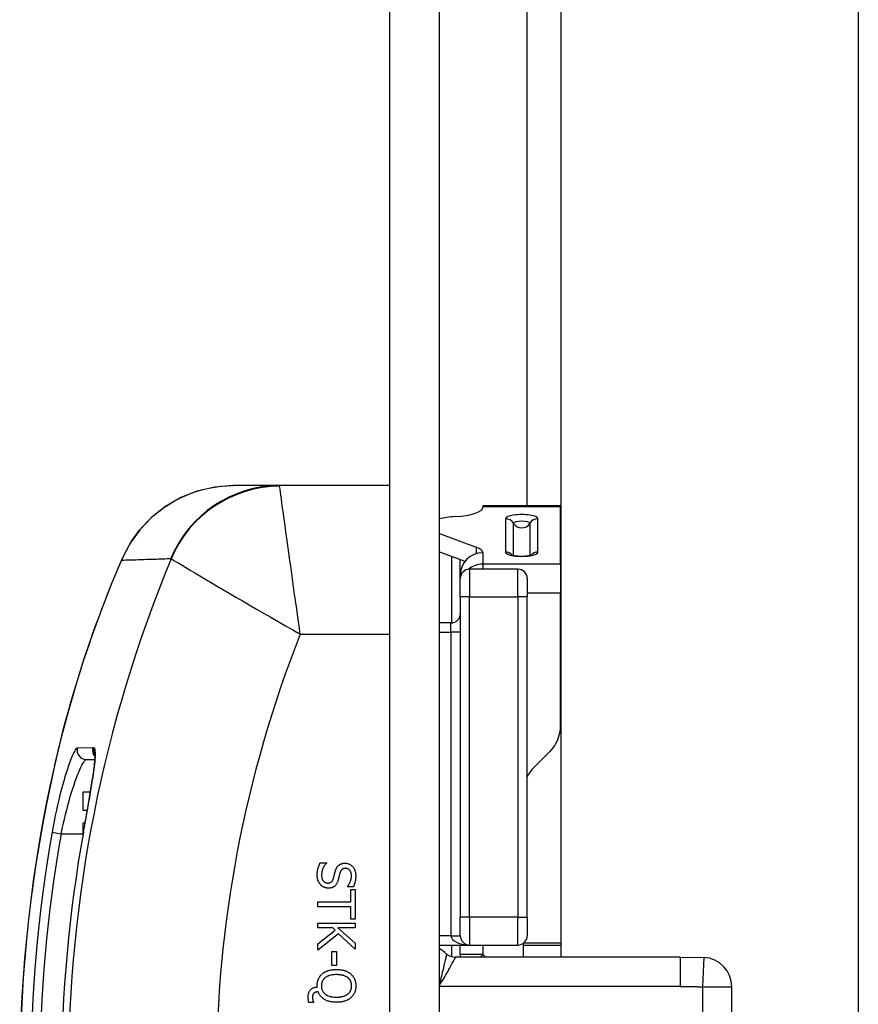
# Model space of a CAD drawing. Header units: inches. Extents: x 1.5 to 30.7, y 2.1 to 16.8.
# Tile 12 of 33: x 1.5 to 2.4, y 9.5 to 10.5. Entities that reach past the tile are written whole.
import ezdxf

# ---------------------------------------------------------------- set-up
doc = ezdxf.new("R2010")
doc.units = ezdxf.units.IN
doc.header["$MEASUREMENT"] = 0
doc.layers.add('Visible Edges(ANSI)', color=7, linetype='Continuous', lineweight=25)
doc.layers.add('Visible Tangent Edges(ANSI)', color=7, linetype='Continuous', lineweight=25)

msp = doc.modelspace()

# ---------------------------------------------------------------- linework, layer by layer
at = {"layer": 'Visible Edges(ANSI)'}
for p, q in [((1.9361, 12.279), (1.9361, 6.571)), ((1.9891, 6.571), (1.9891, 12.279)), ((2.1181, 9.55), (2.1181, 11.9361)), ((2.4331, 11.9361), (2.4331, 6.914)), ((1.8194, 10.05), (1.7702, 10.05)), ((1.9361, 10.05), (1.8194, 10.05)), ((2.0351, 10.0285), (2.0351, 10.0276)), ((2.1174, 10.0285), (2.0351, 10.0285)), ((2.0351, 10.0276), (2.0351, 10.027)), ((2.1174, 10.0285), (2.1174, 10.0276)), ((2.1174, 9.9668), (2.1174, 10.0276)), ((1.9891, 9.9992), (2.0281, 9.9847)), ((1.9891, 9.9798), (2.0161, 9.9698)), ((2.0022, 9.9044), (2.0022, 9.9749)), ((2.0723, 9.9615), (2.021, 9.9615)), ((2.1174, 9.9668), (2.1174, 9.936)), ((2.0111, 9.9516), (2.0111, 9.9557)), ((2.0111, 9.932), (2.0111, 9.9516)), ((2.0821, 9.9516), (2.0821, 9.932)), ((2.0111, 9.932), (2.0111, 9.5923)), ((2.0821, 9.5923), (2.0821, 9.932)), ((2.1174, 9.7957), (2.1174, 9.936)), ((2.0013, 9.9044), (1.9891, 9.9044)), ((2.0896, 9.7515), (2.1059, 9.7678)), ((1.6147, 9.7597), (1.6238, 9.7597)), ((1.6113, 9.7057), (1.6113, 9.725)), ((1.6191, 9.725), (1.6113, 9.725)), ((1.6158, 9.7057), (1.6113, 9.7057)), ((1.6113, 9.6808), (1.6113, 9.6922)), ((1.6134, 9.6922), (1.6113, 9.6922)), ((1.8626, 9.6499), (1.8692, 9.6499)), ((1.8692, 9.6499), (1.8692, 9.6495)), ((1.8915, 9.6247), (1.8915, 9.6251)), ((1.8978, 9.6247), (1.8915, 9.6247)), ((1.895, 9.6218), (1.8996, 9.6218)), ((1.895, 9.6086), (1.895, 9.6218)), ((1.8996, 9.6218), (1.8996, 9.5902)), ((1.8602, 9.6034), (1.8602, 9.6086)), ((1.8602, 9.6086), (1.895, 9.6086)), ((1.895, 9.6034), (1.8602, 9.6034)), ((1.895, 9.5902), (1.895, 9.6034)), ((1.8602, 9.5862), (1.8996, 9.5862)), ((1.8602, 9.581), (1.8602, 9.5862)), ((1.8996, 9.5902), (1.895, 9.5902)), ((1.8996, 9.5862), (1.8996, 9.581)), ((2.0111, 9.5727), (2.0111, 9.5923)), ((2.0821, 9.5923), (2.0821, 9.5727)), ((1.876, 9.581), (1.8602, 9.581)), ((1.8602, 9.5643), (1.8786, 9.5787)), ((1.8786, 9.5787), (1.876, 9.581)), ((1.8815, 9.581), (1.8996, 9.5648)), ((1.8996, 9.581), (1.8815, 9.581)), ((1.882, 9.5747), (1.8602, 9.5575)), ((1.8996, 9.5584), (1.882, 9.5747)), ((1.8996, 9.5648), (1.8996, 9.5584)), ((2.0781, 9.55), (2.0781, 9.5647)), ((1.8602, 9.5575), (1.8602, 9.5643)), ((1.8751, 9.556), (1.8799, 9.556)), ((1.8751, 9.5411), (1.8751, 9.556)), ((1.8799, 9.556), (1.8799, 9.5411)), ((1.9891, 9.5628), (2.021, 9.5628)), ((2.0022, 9.5505), (2.0022, 9.5628)), ((2.0111, 9.5528), (2.0111, 9.5628)), ((2.021, 9.5628), (2.0723, 9.5628)), ((2.0781, 9.5628), (2.1181, 9.5628)), ((2.2444, 9.55), (2.0062, 9.55)), ((2.2444, 9.55), (2.2692, 9.5495)), ((1.8799, 9.5411), (1.8751, 9.5411)), ((1.8594, 9.5183), (1.8594, 9.5196)), ((2.299, 9.3315), (2.299, 9.5186)), ((1.8554, 9.502), (1.8506, 9.502)), ((1.8554, 9.5027), (1.8554, 9.502))]:
    msp.add_line(p, q, dxfattribs=at)
at = {"layer": 'Visible Edges(ANSI)', "flags": 128}
for points in [[(1.7702, 10.05), (1.7509, 10.0485), (1.7322, 10.0442), (1.7148, 10.0373), (1.6987, 10.028), (1.6842, 10.0167), (1.6717, 10.0036), (1.6611, 9.9889), (1.6527, 9.9728)], [(1.6527, 9.9728), (1.6419, 9.9469), (1.6315, 9.9205), (1.6216, 9.8936), (1.6122, 9.8662), (1.6035, 9.8384), (1.5953, 9.8102), (1.5877, 9.7817), (1.5809, 9.7531)], [(2.0654, 9.9768), (2.0665, 9.9764), (2.069, 9.9759), (2.0724, 9.9756), (2.0763, 9.9754), (2.0801, 9.9756), (2.0836, 9.9759), (2.0861, 9.9764), (2.0871, 9.9768)], [(1.6239, 9.7658), (1.6239, 9.7651), (1.624, 9.7633), (1.6236, 9.7574), (1.6227, 9.7492), (1.6213, 9.7389)], [(1.6117, 9.6827), (1.6144, 9.6978), (1.617, 9.7125), (1.6193, 9.7263), (1.6213, 9.7389)], [(1.8595, 9.637), (1.8595, 9.6377), (1.8596, 9.6384), (1.8596, 9.6391), (1.8596, 9.6397), (1.8597, 9.6403), (1.8598, 9.641), (1.8598, 9.6415), (1.8599, 9.6421), (1.86, 9.6427), (1.8602, 9.6432), (1.8603, 9.6438), (1.8604, 9.6443), (1.8606, 9.6448), (1.8607, 9.6453), (1.8609, 9.6457), (1.8611, 9.6462), (1.8612, 9.6467), (1.8614, 9.6472), (1.8616, 9.6476), (1.8618, 9.6481), (1.862, 9.6486), (1.8622, 9.649), (1.8624, 9.6495), (1.8626, 9.6499)], [(1.8692, 9.6495), (1.8688, 9.6491), (1.8684, 9.6487), (1.868, 9.6482), (1.8677, 9.6477), (1.8673, 9.6473), (1.867, 9.6468), (1.8667, 9.6463), (1.8664, 9.6458), (1.8661, 9.6453), (1.8659, 9.6448), (1.8656, 9.6442), (1.8654, 9.6437), (1.8652, 9.6431), (1.865, 9.6426), (1.8648, 9.6421), (1.8647, 9.6415), (1.8645, 9.641), (1.8644, 9.6405), (1.8643, 9.6399), (1.8642, 9.6394), (1.8642, 9.6389), (1.8641, 9.6384), (1.8641, 9.6379), (1.8641, 9.6374)], [(1.8819, 9.6471), (1.8822, 9.6473), (1.8824, 9.6475), (1.8826, 9.6476), (1.8829, 9.6478), (1.8831, 9.648), (1.8834, 9.6482), (1.8836, 9.6483), (1.8839, 9.6485), (1.8841, 9.6486), (1.8844, 9.6487), (1.8847, 9.6488), (1.885, 9.649), (1.8853, 9.6491), (1.8856, 9.6492), (1.8859, 9.6493), (1.8862, 9.6493), (1.8866, 9.6494), (1.8869, 9.6495), (1.8872, 9.6495), (1.8876, 9.6496), (1.8879, 9.6496), (1.8883, 9.6496), (1.8887, 9.6496), (1.889, 9.6496)], [(1.889, 9.6496), (1.8898, 9.6496), (1.8906, 9.6495), (1.8913, 9.6494), (1.8921, 9.6492), (1.8928, 9.649), (1.8934, 9.6487), (1.8941, 9.6484), (1.8947, 9.648), (1.8954, 9.6475), (1.896, 9.647), (1.8965, 9.6465), (1.8971, 9.6459), (1.8976, 9.6453), (1.8981, 9.6446), (1.8985, 9.6439), (1.8989, 9.6432), (1.8992, 9.6424), (1.8995, 9.6417), (1.8997, 9.6408), (1.9, 9.64), (1.9001, 9.6391), (1.9002, 9.6383), (1.9003, 9.6373), (1.9003, 9.6364)], [(1.8767, 9.6335), (1.8768, 9.6338), (1.8768, 9.6341), (1.8769, 9.6343), (1.877, 9.6346), (1.8771, 9.6349), (1.8771, 9.6352), (1.8772, 9.6355), (1.8773, 9.6357), (1.8773, 9.636), (1.8774, 9.6363), (1.8775, 9.6365), (1.8775, 9.6368), (1.8776, 9.637), (1.8777, 9.6373), (1.8777, 9.6376), (1.8778, 9.6379), (1.8779, 9.6382), (1.8779, 9.6385), (1.878, 9.6388), (1.8781, 9.6391), (1.8782, 9.6395), (1.8783, 9.6398), (1.8784, 9.6402), (1.8785, 9.6406)], [(1.8785, 9.6406), (1.8785, 9.6409), (1.8786, 9.6412), (1.8787, 9.6416), (1.8788, 9.6419), (1.879, 9.6422), (1.8791, 9.6425), (1.8792, 9.6428), (1.8793, 9.6431), (1.8794, 9.6434), (1.8795, 9.6437), (1.8797, 9.644), (1.8798, 9.6442), (1.88, 9.6445), (1.8801, 9.6447), (1.8803, 9.645), (1.8804, 9.6453), (1.8806, 9.6455), (1.8808, 9.6457), (1.8809, 9.646), (1.8811, 9.6462), (1.8813, 9.6464), (1.8815, 9.6467), (1.8817, 9.6469), (1.8819, 9.6471)], [(1.8835, 9.639), (1.8834, 9.6388), (1.8833, 9.6385), (1.8832, 9.6382), (1.8832, 9.6378), (1.8831, 9.6375), (1.883, 9.6372), (1.8829, 9.6368), (1.8828, 9.6365), (1.8827, 9.6361), (1.8826, 9.6358), (1.8825, 9.6354), (1.8824, 9.635), (1.8824, 9.6346), (1.8823, 9.6342), (1.8822, 9.6338), (1.8821, 9.6335), (1.882, 9.6331), (1.8819, 9.6328), (1.8818, 9.6324), (1.8817, 9.6321), (1.8816, 9.6318), (1.8816, 9.6315), (1.8815, 9.6312), (1.8814, 9.631)], [(1.8896, 9.6442), (1.8892, 9.6442), (1.8888, 9.6441), (1.8884, 9.6441), (1.888, 9.644), (1.8877, 9.6439), (1.8874, 9.6438), (1.887, 9.6437), (1.8867, 9.6436), (1.8864, 9.6434), (1.8861, 9.6433), (1.8859, 9.6431), (1.8856, 9.6428), (1.8854, 9.6426), (1.8851, 9.6424), (1.8849, 9.6421), (1.8847, 9.6418), (1.8845, 9.6415), (1.8843, 9.6412), (1.8842, 9.6409), (1.884, 9.6406), (1.8839, 9.6402), (1.8837, 9.6398), (1.8836, 9.6394), (1.8835, 9.639)], [(1.8958, 9.636), (1.8958, 9.6366), (1.8957, 9.6372), (1.8957, 9.6378), (1.8956, 9.6383), (1.8955, 9.6388), (1.8954, 9.6393), (1.8952, 9.6398), (1.895, 9.6403), (1.8948, 9.6407), (1.8946, 9.6411), (1.8943, 9.6415), (1.8941, 9.6419), (1.8938, 9.6423), (1.8935, 9.6426), (1.8932, 9.6429), (1.8928, 9.6432), (1.8925, 9.6434), (1.8921, 9.6436), (1.8917, 9.6438), (1.8913, 9.6439), (1.8909, 9.644), (1.8905, 9.6441), (1.89, 9.6442), (1.8896, 9.6442)], [(1.8631, 9.6267), (1.8628, 9.627), (1.8626, 9.6274), (1.8623, 9.6277), (1.8621, 9.628), (1.8618, 9.6284), (1.8616, 9.6287), (1.8614, 9.6291), (1.8612, 9.6295), (1.861, 9.6298), (1.8608, 9.6302), (1.8606, 9.6306), (1.8605, 9.631), (1.8603, 9.6314), (1.8602, 9.6318), (1.8601, 9.6323), (1.8599, 9.6327), (1.8599, 9.6332), (1.8598, 9.6337), (1.8597, 9.6342), (1.8596, 9.6347), (1.8596, 9.6353), (1.8596, 9.6358), (1.8595, 9.6364), (1.8595, 9.637)], [(1.8641, 9.6374), (1.8641, 9.6367), (1.8641, 9.636), (1.8642, 9.6353), (1.8643, 9.6347), (1.8644, 9.6341), (1.8645, 9.6336), (1.8647, 9.633), (1.8649, 9.6325), (1.8651, 9.6321), (1.8653, 9.6316), (1.8656, 9.6312), (1.8659, 9.6308), (1.8662, 9.6305), (1.8665, 9.6301), (1.8668, 9.6299), (1.8672, 9.6296), (1.8676, 9.6294), (1.868, 9.6292), (1.8684, 9.629), (1.8688, 9.6289), (1.8692, 9.6287), (1.8697, 9.6287), (1.8702, 9.6286), (1.8706, 9.6286)], [(1.8706, 9.6286), (1.871, 9.6286), (1.8714, 9.6286), (1.8718, 9.6287), (1.8721, 9.6287), (1.8725, 9.6288), (1.8728, 9.6289), (1.8731, 9.629), (1.8734, 9.6291), (1.8737, 9.6293), (1.874, 9.6294), (1.8742, 9.6296), (1.8745, 9.6298), (1.8747, 9.63), (1.8749, 9.6302), (1.8752, 9.6304), (1.8754, 9.6307), (1.8756, 9.631), (1.8758, 9.6313), (1.8759, 9.6316), (1.8761, 9.6319), (1.8763, 9.6323), (1.8764, 9.6327), (1.8765, 9.633), (1.8767, 9.6335)], [(1.8814, 9.631), (1.8812, 9.6303), (1.8809, 9.6297), (1.8807, 9.6291), (1.8804, 9.6285), (1.8801, 9.628), (1.8798, 9.6275), (1.8795, 9.627), (1.8792, 9.6265), (1.8788, 9.6261), (1.8784, 9.6257), (1.8781, 9.6254), (1.8776, 9.625), (1.8772, 9.6247), (1.8768, 9.6245), (1.8763, 9.6242), (1.8758, 9.624), (1.8754, 9.6238), (1.8748, 9.6236), (1.8743, 9.6235), (1.8738, 9.6234), (1.8732, 9.6233), (1.8727, 9.6232), (1.8721, 9.6232), (1.8715, 9.6231)], [(1.8915, 9.6251), (1.8918, 9.6254), (1.8921, 9.6257), (1.8923, 9.6261), (1.8926, 9.6264), (1.8929, 9.6268), (1.8931, 9.6272), (1.8934, 9.6276), (1.8936, 9.628), (1.8938, 9.6285), (1.8941, 9.6289), (1.8943, 9.6294), (1.8945, 9.6299), (1.8947, 9.6304), (1.8949, 9.6309), (1.8951, 9.6314), (1.8952, 9.6319), (1.8953, 9.6324), (1.8955, 9.6329), (1.8956, 9.6334), (1.8956, 9.6339), (1.8957, 9.6344), (1.8957, 9.635), (1.8958, 9.6355), (1.8958, 9.636)], [(1.9003, 9.6364), (1.9003, 9.6358), (1.9003, 9.6353), (1.9003, 9.6348), (1.9002, 9.6342), (1.9002, 9.6337), (1.9001, 9.6332), (1.9001, 9.6326), (1.9, 9.6321), (1.8999, 9.6316), (1.8999, 9.6311), (1.8998, 9.6306), (1.8997, 9.6301), (1.8995, 9.6296), (1.8994, 9.6292), (1.8993, 9.6287), (1.8992, 9.6282), (1.899, 9.6278), (1.8989, 9.6273), (1.8987, 9.6269), (1.8985, 9.6264), (1.8983, 9.626), (1.8982, 9.6255), (1.898, 9.6251), (1.8978, 9.6247)], [(1.8715, 9.6231), (1.8711, 9.6232), (1.8707, 9.6232), (1.8703, 9.6232), (1.8699, 9.6233), (1.8695, 9.6233), (1.8692, 9.6234), (1.8688, 9.6235), (1.8684, 9.6236), (1.868, 9.6237), (1.8677, 9.6238), (1.8673, 9.6239), (1.8669, 9.6241), (1.8665, 9.6243), (1.8662, 9.6244), (1.8658, 9.6246), (1.8655, 9.6248), (1.8652, 9.625), (1.8648, 9.6252), (1.8645, 9.6254), (1.8642, 9.6257), (1.8639, 9.6259), (1.8637, 9.6262), (1.8634, 9.6264), (1.8631, 9.6267)], [(1.8648, 9.5323), (1.8652, 9.5326), (1.8657, 9.533), (1.8662, 9.5333), (1.8666, 9.5336), (1.8672, 9.534), (1.8677, 9.5343), (1.8682, 9.5345), (1.8688, 9.5348), (1.8694, 9.5351), (1.87, 9.5353), (1.8706, 9.5355), (1.8712, 9.5357), (1.8719, 9.5359), (1.8725, 9.5361), (1.8732, 9.5363), (1.8739, 9.5364), (1.8746, 9.5365), (1.8753, 9.5366), (1.876, 9.5367), (1.8768, 9.5368), (1.8775, 9.5369), (1.8783, 9.5369), (1.8791, 9.5369), (1.8799, 9.5369)], [(1.8799, 9.5369), (1.8807, 9.5369), (1.8815, 9.5369), (1.8823, 9.5369), (1.8831, 9.5368), (1.8838, 9.5367), (1.8846, 9.5366), (1.8853, 9.5365), (1.886, 9.5364), (1.8867, 9.5363), (1.8873, 9.5361), (1.888, 9.5359), (1.8886, 9.5357), (1.8893, 9.5355), (1.8899, 9.5353), (1.8904, 9.535), (1.891, 9.5348), (1.8916, 9.5345), (1.8921, 9.5342), (1.8927, 9.5339), (1.8932, 9.5336), (1.8937, 9.5333), (1.8942, 9.5329), (1.8946, 9.5326), (1.8951, 9.5322)], [(1.8594, 9.5196), (1.8594, 9.5202), (1.8594, 9.5209), (1.8595, 9.5215), (1.8596, 9.5221), (1.8596, 9.5227), (1.8597, 9.5233), (1.8599, 9.5239), (1.86, 9.5245), (1.8602, 9.5251), (1.8604, 9.5257), (1.8605, 9.5262), (1.8608, 9.5267), (1.861, 9.5273), (1.8613, 9.5278), (1.8615, 9.5283), (1.8618, 9.5288), (1.8621, 9.5293), (1.8624, 9.5297), (1.8628, 9.5302), (1.8631, 9.5306), (1.8635, 9.531), (1.8639, 9.5315), (1.8643, 9.5319), (1.8648, 9.5323)], [(1.8799, 9.5315), (1.8786, 9.5315), (1.8774, 9.5314), (1.8762, 9.5313), (1.8751, 9.5311), (1.8741, 9.5309), (1.873, 9.5307), (1.8721, 9.5304), (1.8712, 9.53), (1.8703, 9.5297), (1.8695, 9.5292), (1.8687, 9.5288), (1.868, 9.5282), (1.8673, 9.5277), (1.8667, 9.5271), (1.8662, 9.5265), (1.8657, 9.5258), (1.8653, 9.5251), (1.8649, 9.5244), (1.8646, 9.5237), (1.8643, 9.5229), (1.8641, 9.5221), (1.864, 9.5213), (1.8639, 9.5204), (1.8639, 9.5195)], [(1.8918, 9.5283), (1.8915, 9.5285), (1.8911, 9.5288), (1.8908, 9.529), (1.8904, 9.5292), (1.89, 9.5294), (1.8896, 9.5296), (1.8891, 9.5298), (1.8887, 9.53), (1.8882, 9.5302), (1.8878, 9.5304), (1.8873, 9.5305), (1.8868, 9.5307), (1.8863, 9.5308), (1.8857, 9.5309), (1.8852, 9.531), (1.8847, 9.5311), (1.8841, 9.5312), (1.8835, 9.5313), (1.8829, 9.5313), (1.8824, 9.5314), (1.8818, 9.5314), (1.8811, 9.5315), (1.8805, 9.5315), (1.8799, 9.5315)], [(1.8959, 9.5195), (1.8959, 9.52), (1.8959, 9.5205), (1.8958, 9.5209), (1.8958, 9.5213), (1.8957, 9.5218), (1.8957, 9.5222), (1.8956, 9.5226), (1.8955, 9.523), (1.8954, 9.5234), (1.8952, 9.5238), (1.8951, 9.5241), (1.8949, 9.5245), (1.8947, 9.5249), (1.8946, 9.5252), (1.8944, 9.5255), (1.8941, 9.5259), (1.8939, 9.5262), (1.8937, 9.5265), (1.8934, 9.5268), (1.8931, 9.5271), (1.8928, 9.5274), (1.8925, 9.5277), (1.8922, 9.528), (1.8918, 9.5283)], [(1.8951, 9.5322), (1.8955, 9.5318), (1.8959, 9.5314), (1.8963, 9.531), (1.8967, 9.5306), (1.8971, 9.5301), (1.8974, 9.5297), (1.8977, 9.5292), (1.898, 9.5288), (1.8983, 9.5283), (1.8986, 9.5278), (1.8988, 9.5272), (1.8991, 9.5267), (1.8993, 9.5262), (1.8995, 9.5256), (1.8997, 9.5251), (1.8998, 9.5245), (1.9, 9.5239), (1.9001, 9.5233), (1.9002, 9.5227), (1.9003, 9.5221), (1.9004, 9.5215), (1.9004, 9.5209), (1.9004, 9.5202), (1.9004, 9.5196)], [(1.8499, 9.5081), (1.8499, 9.5089), (1.8499, 9.5096), (1.85, 9.5102), (1.8501, 9.5109), (1.8503, 9.5115), (1.8505, 9.5121), (1.8507, 9.5127), (1.851, 9.5133), (1.8513, 9.5138), (1.8516, 9.5144), (1.8519, 9.5149), (1.8523, 9.5153), (1.8528, 9.5158), (1.8532, 9.5162), (1.8537, 9.5166), (1.8542, 9.5169), (1.8548, 9.5172), (1.8553, 9.5175), (1.8559, 9.5177), (1.8566, 9.5179), (1.8572, 9.5181), (1.8579, 9.5182), (1.8587, 9.5183), (1.8594, 9.5183)], [(1.8605, 9.5133), (1.8603, 9.5133), (1.86, 9.5133), (1.8598, 9.5132), (1.8596, 9.5132), (1.8594, 9.5132), (1.8591, 9.5131), (1.8589, 9.5131), (1.8587, 9.513), (1.8585, 9.513), (1.8583, 9.5129), (1.8581, 9.5129), (1.8579, 9.5128), (1.8577, 9.5127), (1.8575, 9.5127), (1.8573, 9.5126), (1.8571, 9.5125), (1.857, 9.5124), (1.8568, 9.5124), (1.8567, 9.5123), (1.8565, 9.5122), (1.8564, 9.5121), (1.8563, 9.512), (1.8561, 9.5119), (1.856, 9.5118)], [(1.8799, 9.5021), (1.8786, 9.5022), (1.8774, 9.5022), (1.8762, 9.5023), (1.8751, 9.5025), (1.874, 9.5027), (1.8729, 9.5029), (1.8719, 9.5032), (1.8709, 9.5035), (1.8699, 9.5038), (1.869, 9.5042), (1.8681, 9.5046), (1.8673, 9.5051), (1.8665, 9.5056), (1.8657, 9.5062), (1.865, 9.5067), (1.8643, 9.5074), (1.8637, 9.508), (1.8631, 9.5087), (1.8625, 9.5094), (1.8621, 9.5101), (1.8616, 9.5108), (1.8612, 9.5116), (1.8608, 9.5125), (1.8605, 9.5133)], [(1.8639, 9.5195), (1.8639, 9.5186), (1.864, 9.5178), (1.8641, 9.5169), (1.8643, 9.5161), (1.8646, 9.5154), (1.8649, 9.5146), (1.8653, 9.5139), (1.8657, 9.5132), (1.8662, 9.5126), (1.8667, 9.512), (1.8673, 9.5114), (1.868, 9.5108), (1.8687, 9.5103), (1.8695, 9.5098), (1.8703, 9.5094), (1.8712, 9.509), (1.8721, 9.5087), (1.873, 9.5084), (1.8741, 9.5082), (1.8751, 9.508), (1.8762, 9.5078), (1.8774, 9.5077), (1.8786, 9.5076), (1.8799, 9.5076)], [(1.8918, 9.5108), (1.8922, 9.5111), (1.8925, 9.5114), (1.8928, 9.5116), (1.8931, 9.5119), (1.8933, 9.5122), (1.8936, 9.5125), (1.8939, 9.5129), (1.8941, 9.5132), (1.8943, 9.5135), (1.8945, 9.5139), (1.8947, 9.5142), (1.8949, 9.5146), (1.8951, 9.5149), (1.8952, 9.5153), (1.8953, 9.5157), (1.8955, 9.5161), (1.8956, 9.5165), (1.8957, 9.5169), (1.8957, 9.5173), (1.8958, 9.5178), (1.8958, 9.5182), (1.8959, 9.5186), (1.8959, 9.5191), (1.8959, 9.5195)], [(1.9004, 9.5196), (1.9004, 9.5189), (1.9004, 9.5182), (1.9004, 9.5176), (1.9003, 9.517), (1.9002, 9.5163), (1.9001, 9.5157), (1.9, 9.5151), (1.8998, 9.5145), (1.8996, 9.514), (1.8995, 9.5134), (1.8993, 9.5129), (1.899, 9.5123), (1.8988, 9.5118), (1.8985, 9.5113), (1.8983, 9.5108), (1.898, 9.5103), (1.8977, 9.5098), (1.8973, 9.5093), (1.897, 9.5089), (1.8967, 9.5085), (1.8963, 9.508), (1.8959, 9.5076), (1.8955, 9.5072), (1.8951, 9.5069)], [(1.8506, 9.502), (1.8505, 9.5022), (1.8505, 9.5025), (1.8504, 9.5027), (1.8504, 9.503), (1.8503, 9.5032), (1.8503, 9.5035), (1.8502, 9.5037), (1.8502, 9.504), (1.8502, 9.5042), (1.8501, 9.5045), (1.8501, 9.5047), (1.8501, 9.505), (1.85, 9.5053), (1.85, 9.5055), (1.85, 9.5058), (1.85, 9.506), (1.8499, 9.5063), (1.8499, 9.5066), (1.8499, 9.5068), (1.8499, 9.5071), (1.8499, 9.5074), (1.8499, 9.5076), (1.8499, 9.5079), (1.8499, 9.5081)], [(1.856, 9.5118), (1.8559, 9.5117), (1.8558, 9.5116), (1.8556, 9.5114), (1.8555, 9.5113), (1.8554, 9.5111), (1.8553, 9.511), (1.8552, 9.5109), (1.8551, 9.5107), (1.855, 9.5105), (1.855, 9.5104), (1.8549, 9.5102), (1.8548, 9.5101), (1.8548, 9.5099), (1.8547, 9.5097), (1.8546, 9.5095), (1.8546, 9.5093), (1.8546, 9.5091), (1.8545, 9.5089), (1.8545, 9.5086), (1.8545, 9.5084), (1.8545, 9.5081), (1.8544, 9.5078), (1.8544, 9.5076), (1.8544, 9.5073)], [(1.8544, 9.5073), (1.8544, 9.5071), (1.8544, 9.5069), (1.8545, 9.5067), (1.8545, 9.5065), (1.8545, 9.5063), (1.8545, 9.5061), (1.8545, 9.5059), (1.8546, 9.5057), (1.8546, 9.5055), (1.8547, 9.5053), (1.8547, 9.505), (1.8548, 9.5048), (1.8548, 9.5045), (1.8549, 9.5043), (1.8549, 9.5041), (1.855, 9.5039), (1.855, 9.5037), (1.8551, 9.5035), (1.8551, 9.5034), (1.8552, 9.5032), (1.8552, 9.5031), (1.8553, 9.5029), (1.8553, 9.5028), (1.8554, 9.5027)], [(1.8799, 9.5076), (1.8805, 9.5076), (1.8812, 9.5076), (1.8818, 9.5076), (1.8824, 9.5077), (1.883, 9.5077), (1.8836, 9.5078), (1.8842, 9.5079), (1.8847, 9.508), (1.8853, 9.5081), (1.8858, 9.5082), (1.8863, 9.5083), (1.8868, 9.5084), (1.8873, 9.5086), (1.8878, 9.5087), (1.8883, 9.5089), (1.8887, 9.5091), (1.8892, 9.5093), (1.8896, 9.5095), (1.89, 9.5097), (1.8904, 9.5099), (1.8908, 9.5101), (1.8911, 9.5103), (1.8915, 9.5106), (1.8918, 9.5108)], [(1.8951, 9.5069), (1.8946, 9.5065), (1.8942, 9.5061), (1.8937, 9.5058), (1.8932, 9.5055), (1.8927, 9.5052), (1.8922, 9.5049), (1.8916, 9.5046), (1.8911, 9.5043), (1.8905, 9.5041), (1.8899, 9.5038), (1.8893, 9.5036), (1.8887, 9.5034), (1.888, 9.5032), (1.8873, 9.503), (1.8867, 9.5028), (1.886, 9.5027), (1.8853, 9.5026), (1.8845, 9.5024), (1.8838, 9.5024), (1.883, 9.5023), (1.8823, 9.5022), (1.8815, 9.5022), (1.8807, 9.5021), (1.8799, 9.5021)]]:
    msp.add_lwpolyline(points, dxfattribs=at)
at = {"layer": 'Visible Edges(ANSI)'}
for centre, radius, start, end in [((2.1091, 9.9575), 0.03, 72.5735, 73.9711), ((2.021, 9.9516), 0.00984, 90, 180), ((2.0723, 9.9516), 0.00984, 0, 90), ((2.0013, 9.9142), 0.00984, 270, 0), ((2.0781, 9.7957), 0.0394, 315, 0), ((3.025, 9.425), 1.4809, 167.2021, 192.7979), ((2.1174, 9.7237), 0.0394, 135, 153.7147), ((3.025, 9.425), 1.4366, 169.6676, 190.3324), ((2.021, 9.5727), 0.00984, 180, 270), ((2.0723, 9.5727), 0.00984, 270, 0), ((1.893, 9.425), 0.165, 51.0576, 54.3744), ((2.0062, 9.565), 0.015, 231.0576, 270), ((2.0351, 9.5528), 0.024, 180, 186.7048), ((2.268, 9.5186), 0.031, 0, 87.8636)]:
    msp.add_arc(centre, radius, start, end, dxfattribs=at)
for centre, major_axis, ratio, start_param, end_param in [((1.9958, 10.027), (0.0394, 0), 0.258819, 4.965069, 6.283185), ((2.0155, 10.0073), (-0.0394, 0), 0.258819, 4.965069, 5.444982), ((1.9958, 9.9789), (0.0394, 0), 0.258819, 0, 0.607396), ((2.0351, 9.9557), (-0.024, 0), 0.965926, 4.712389, 6.283185)]:
    msp.add_ellipse(centre, major_axis=major_axis, ratio=ratio, start_param=start_param, end_param=end_param, dxfattribs=at)
at = {"layer": 'Visible Tangent Edges(ANSI)'}
for p, q in [((2.0821, 10.0285), (2.0821, 12.279)), ((2.1174, 10.0276), (2.0351, 10.0276)), ((2.0591, 10.0149), (2.0591, 9.9795)), ((2.0934, 9.9795), (2.0934, 10.0149)), ((2.0677, 9.9762), (2.0677, 10.0101)), ((2.0849, 10.0101), (2.0849, 9.9762)), ((2.0281, 9.9847), (2.0281, 9.9779)), ((2.0351, 9.9789), (2.0351, 9.9668)), ((2.0111, 9.9557), (2.0111, 9.9716)), ((2.021, 9.9615), (2.021, 9.932)), ((2.0351, 9.9668), (2.0351, 9.9615)), ((2.1174, 9.9668), (2.0351, 9.9668)), ((2.0723, 9.932), (2.0723, 9.9615)), ((2.021, 9.932), (2.0111, 9.932)), ((2.021, 9.5923), (2.021, 9.932)), ((2.021, 9.932), (2.0723, 9.932)), ((2.0723, 9.932), (2.0723, 9.5923)), ((2.0821, 9.932), (2.0723, 9.932)), ((2.1174, 9.936), (2.0821, 9.936)), ((2.0013, 9.8945), (2.0013, 9.9044)), ((1.8414, 9.8925), (1.9361, 9.8925)), ((1.9891, 9.8945), (2.0013, 9.8945)), ((2.0111, 9.8945), (2.0013, 9.8945)), ((2.0013, 9.8945), (2.0013, 9.5727)), ((1.6215, 9.7719), (1.6052, 9.7718)), ((1.5811, 9.753), (1.5809, 9.7531)), ((1.5785, 9.6826), (1.5881, 9.6809)), ((1.5881, 9.6809), (1.6113, 9.6809)), ((1.6117, 9.6827), (1.6117, 9.6827)), ((2.021, 9.5923), (2.0111, 9.5923)), ((2.021, 9.5923), (2.021, 9.5628)), ((2.0723, 9.5923), (2.021, 9.5923)), ((2.0723, 9.5923), (2.0821, 9.5923)), ((2.0723, 9.5628), (2.0723, 9.5923)), ((2.0013, 9.5727), (1.9891, 9.5727)), ((2.0013, 9.5727), (2.0111, 9.5727)), ((2.1181, 9.5648), (2.0782, 9.5648)), ((2.0351, 9.5628), (2.0351, 9.5528)), ((2.0351, 9.5528), (2.0111, 9.5528)), ((2.0321, 9.55), (2.0351, 9.5528)), ((2.2444, 9.55), (2.2444, 9.519)), ((2.2692, 9.5495), (2.268, 9.5186)), ((2.2444, 9.519), (1.9891, 9.519)), ((2.268, 9.5186), (2.268, 9.3315)), ((2.268, 9.5186), (2.299, 9.5186))]:
    msp.add_line(p, q, dxfattribs=at)
at = {"layer": 'Visible Tangent Edges(ANSI)', "flags": 128}
for points in [[(1.6523, 9.971), (1.6547, 9.9766), (1.6575, 9.9821), (1.6605, 9.9874), (1.6637, 9.9925), (1.6672, 9.9975), (1.6709, 10.0024), (1.6749, 10.0071), (1.6791, 10.0116), (1.6835, 10.0159), (1.6882, 10.02), (1.693, 10.0238), (1.6981, 10.0275), (1.7034, 10.0309), (1.7088, 10.0341), (1.7144, 10.037), (1.7201, 10.0397), (1.726, 10.042), (1.7321, 10.0441), (1.7382, 10.0459), (1.7445, 10.0474), (1.7508, 10.0485), (1.7573, 10.0494), (1.7637, 10.0499), (1.7702, 10.05)], [(1.8196, 10.0494), (1.8196, 10.0495), (1.8196, 10.0495), (1.8196, 10.0496), (1.8196, 10.0496), (1.8196, 10.0496), (1.8196, 10.0497), (1.8196, 10.0497), (1.8196, 10.0498), (1.8196, 10.0498), (1.8196, 10.0498), (1.8195, 10.0498), (1.8195, 10.0499), (1.8195, 10.0499), (1.8195, 10.0499), (1.8195, 10.0499), (1.8195, 10.05), (1.8195, 10.05), (1.8195, 10.05), (1.8195, 10.05), (1.8195, 10.05), (1.8194, 10.05), (1.8194, 10.05), (1.8194, 10.05), (1.8194, 10.05)], [(1.8414, 9.8925), (1.8402, 9.9015), (1.8389, 9.9104), (1.8377, 9.9193), (1.8365, 9.9281), (1.8352, 9.9369), (1.834, 9.9455), (1.8328, 9.9541), (1.8317, 9.9624), (1.8305, 9.9706), (1.8294, 9.9786), (1.8283, 9.9864), (1.8273, 9.9939), (1.8263, 10.0011), (1.8254, 10.008), (1.8245, 10.0145), (1.8236, 10.0206), (1.8228, 10.0262), (1.8221, 10.0314), (1.8215, 10.0359), (1.8209, 10.04), (1.8205, 10.0433), (1.8201, 10.0461), (1.8198, 10.0481), (1.8196, 10.0494)], [(1.6523, 9.971), (1.6544, 9.9711), (1.6566, 9.9712), (1.6588, 9.9712), (1.6609, 9.9713), (1.6631, 9.9714), (1.6653, 9.9715), (1.6674, 9.9715), (1.6696, 9.9716), (1.6718, 9.9717), (1.6739, 9.9717), (1.6761, 9.9718), (1.6783, 9.9719), (1.6805, 9.9719), (1.6826, 9.972), (1.6848, 9.9721), (1.687, 9.9722), (1.6891, 9.9722), (1.6913, 9.9723), (1.6935, 9.9724), (1.6957, 9.9724), (1.6979, 9.9725), (1.7, 9.9726), (1.7022, 9.9727), (1.7044, 9.9727)], [(1.7044, 9.9727), (1.7044, 9.9727), (1.7044, 9.9727), (1.7044, 9.9727), (1.7044, 9.9727), (1.7044, 9.9727), (1.7045, 9.9727), (1.7045, 9.9727), (1.7045, 9.9727), (1.7045, 9.9727), (1.7045, 9.9727), (1.7045, 9.9727), (1.7045, 9.9727), (1.7045, 9.9727), (1.7045, 9.9727), (1.7045, 9.9727), (1.7045, 9.9727), (1.7046, 9.9727), (1.7046, 9.9727), (1.7046, 9.9726), (1.7046, 9.9726), (1.7046, 9.9726), (1.7046, 9.9726), (1.7046, 9.9726), (1.7046, 9.9726)], [(1.7046, 9.9726), (1.7057, 9.9719), (1.7075, 9.9708), (1.7099, 9.9694), (1.7128, 9.9677), (1.7163, 9.9656), (1.7203, 9.9632), (1.7247, 9.9605), (1.7296, 9.9576), (1.7349, 9.9545), (1.7405, 9.9511), (1.7465, 9.9475), (1.7528, 9.9438), (1.7593, 9.94), (1.7661, 9.936), (1.7731, 9.9319), (1.7802, 9.9277), (1.7875, 9.9235), (1.795, 9.9192), (1.8026, 9.9148), (1.8102, 9.9104), (1.818, 9.9059), (1.8258, 9.9014), (1.8336, 9.897), (1.8414, 9.8925)], [(1.5811, 9.753), (1.5833, 9.7625), (1.5856, 9.772), (1.5879, 9.7815), (1.5903, 9.7909), (1.5928, 9.8003), (1.5954, 9.8097), (1.598, 9.8191), (1.6007, 9.8284), (1.6035, 9.8377), (1.6063, 9.8469), (1.6092, 9.8561), (1.6122, 9.8652), (1.6152, 9.8743), (1.6183, 9.8834), (1.6214, 9.8924), (1.6246, 9.9014), (1.6279, 9.9103), (1.6312, 9.9192), (1.6346, 9.928), (1.638, 9.9367), (1.6415, 9.9454), (1.6451, 9.954), (1.6486, 9.9626), (1.6523, 9.971)], [(1.6052, 9.7718), (1.6046, 9.7716), (1.6039, 9.7711), (1.6032, 9.7701), (1.6024, 9.7687), (1.6014, 9.767), (1.6005, 9.765), (1.5994, 9.7625), (1.5983, 9.7598), (1.5971, 9.7567), (1.5959, 9.7533), (1.5947, 9.7495), (1.5934, 9.7456), (1.5921, 9.7413), (1.5908, 9.7368), (1.5895, 9.7321), (1.5881, 9.7272), (1.5868, 9.722), (1.5855, 9.7167), (1.5843, 9.7113), (1.583, 9.7058), (1.5818, 9.7001), (1.5806, 9.6943), (1.5795, 9.6885), (1.5785, 9.6826)], [(1.6214, 9.7395), (1.6218, 9.742), (1.6221, 9.7444), (1.6225, 9.7467), (1.6228, 9.7489), (1.623, 9.751), (1.6233, 9.753), (1.6235, 9.755), (1.6237, 9.7568), (1.6239, 9.7586), (1.624, 9.7602), (1.6241, 9.7617), (1.6242, 9.7632), (1.6243, 9.7645), (1.6243, 9.7657), (1.6243, 9.7668), (1.6242, 9.7679), (1.6242, 9.7688), (1.6241, 9.7695), (1.624, 9.7702), (1.6238, 9.7708), (1.6236, 9.7712), (1.6234, 9.7715), (1.6232, 9.7717), (1.6229, 9.7718)], [(1.6229, 9.7718), (1.6229, 9.7718), (1.6228, 9.7718), (1.6227, 9.7718), (1.6227, 9.7718), (1.6226, 9.7718), (1.6226, 9.7718), (1.6225, 9.7718), (1.6224, 9.7718), (1.6224, 9.7718), (1.6223, 9.7718), (1.6223, 9.7718), (1.6222, 9.7719), (1.6221, 9.7719), (1.6221, 9.7719), (1.622, 9.7719), (1.622, 9.7719), (1.6219, 9.7719), (1.6218, 9.7719), (1.6218, 9.7719), (1.6217, 9.7719), (1.6217, 9.7719), (1.6216, 9.7719), (1.6216, 9.7719), (1.6215, 9.7719)], [(1.5881, 9.6809), (1.5892, 9.6861), (1.5903, 9.6912), (1.5914, 9.6963), (1.5927, 9.7013), (1.5939, 9.7062), (1.5952, 9.711), (1.5964, 9.7157), (1.5977, 9.7202), (1.5991, 9.7246), (1.6004, 9.7288), (1.6017, 9.7327), (1.603, 9.7365), (1.6042, 9.74), (1.6055, 9.7433), (1.6067, 9.7463), (1.6078, 9.749), (1.6089, 9.7515), (1.61, 9.7536), (1.611, 9.7554), (1.6119, 9.7569), (1.6127, 9.7581), (1.6135, 9.759), (1.6141, 9.7595), (1.6147, 9.7597)], [(1.6117, 9.6827), (1.6122, 9.6852), (1.6126, 9.6878), (1.6131, 9.6903), (1.6136, 9.6929), (1.614, 9.6954), (1.6145, 9.698), (1.6149, 9.7005), (1.6154, 9.703), (1.6158, 9.7055), (1.6162, 9.708), (1.6167, 9.7104), (1.6171, 9.7128), (1.6175, 9.7152), (1.6179, 9.7176), (1.6183, 9.72), (1.6187, 9.7223), (1.6191, 9.7246), (1.6194, 9.7268), (1.6198, 9.729), (1.6201, 9.7312), (1.6205, 9.7334), (1.6208, 9.7355), (1.6211, 9.7375), (1.6214, 9.7395)], [(1.9967, 9.5534), (1.9967, 9.5533), (1.9967, 9.5531), (1.9966, 9.5527), (1.9965, 9.5522), (1.9963, 9.5516), (1.9961, 9.5509), (1.9959, 9.55), (1.9957, 9.549), (1.9954, 9.5479), (1.9951, 9.5467), (1.9948, 9.5453), (1.9945, 9.5439), (1.9941, 9.5424), (1.9937, 9.5408), (1.9933, 9.5391), (1.9929, 9.5373), (1.9925, 9.5355), (1.992, 9.5336), (1.9916, 9.5317), (1.9911, 9.5298), (1.9906, 9.5277), (1.9901, 9.5257), (1.9896, 9.5236), (1.9891, 9.5216)], [(1.9891, 9.52), (1.9903, 9.5219), (1.9914, 9.5238), (1.9926, 9.5257), (1.9937, 9.5275), (1.9947, 9.5293), (1.9958, 9.5311), (1.9968, 9.5329), (1.9978, 9.5346), (1.9987, 9.5363), (1.9996, 9.5379), (2.0005, 9.5394), (2.0013, 9.5409), (2.002, 9.5422), (2.0027, 9.5435), (2.0033, 9.5447), (2.0039, 9.5458), (2.0044, 9.5468), (2.0049, 9.5476), (2.0053, 9.5483), (2.0056, 9.5489), (2.0058, 9.5494), (2.006, 9.5497), (2.0061, 9.55), (2.0062, 9.55)], [(2.2444, 9.519), (2.2454, 9.519), (2.2464, 9.519), (2.2474, 9.519), (2.2484, 9.519), (2.2493, 9.519), (2.2503, 9.519), (2.2513, 9.519), (2.2523, 9.519), (2.2533, 9.519), (2.2543, 9.5189), (2.2552, 9.5189), (2.2562, 9.5189), (2.2572, 9.5189), (2.2582, 9.5189), (2.2592, 9.5188), (2.2602, 9.5188), (2.2611, 9.5188), (2.2621, 9.5188), (2.2631, 9.5187), (2.2641, 9.5187), (2.2651, 9.5187), (2.2661, 9.5186), (2.267, 9.5186), (2.268, 9.5186)]]:
    msp.add_lwpolyline(points, dxfattribs=at)
at = {"layer": 'Visible Tangent Edges(ANSI)'}
for centre, radius, start, end in [((3.025, 9.425), 1.4294, 157.4757, 202.5243), ((3.025, 9.425), 1.2725, 158.4453, 201.5547), ((3.025, 9.425), 1.4807, 167.2021, 192.7979), ((3.025, 9.425), 1.4693, 169.9017, 190.0983), ((3.025, 9.425), 1.4595, 169.9017, 190.0983), ((3.025, 9.425), 1.4366, 169.6676, 190.3324), ((1.8954, 9.425), 0.1894, 41.3062, 42.4456)]:
    msp.add_arc(centre, radius, start, end, dxfattribs=at)
for centre, major_axis, ratio, start_param, end_param in [((1.8194, 9.925), (0, 0.125), 0.995545, 0, 1.179227), ((1.8196, 9.9249), (-0.1039, -0.0694), 0.994511, 4.126092, 5.298686), ((2.0763, 10.0149), (0.0172, 0), 0.258819, 0, 3.141593), ((2.0591, 10.0054), (0.00984, 0), 0.965926, 0.51209, 1.570796), ((2.0934, 10.0054), (-0.00984, 0), 0.965926, 4.712389, 5.771096), ((2.0763, 10.0101), (-0.00858, 0), 0.258819, 3.141593, 6.283185), ((2.0763, 10.0147), (-0.00984, 0), 0.965926, 0.51209, 2.629503), ((1.7069, 9.9493), (-0.0542, 0.0235), 0.328405, 0, 0.092405), ((2.0591, 9.97), (-0.00984, 0), 0.965926, 3.888827, 4.712389), ((2.0763, 9.9795), (-0.0172, 0), 0.258819, 0, 3.141593), ((2.0934, 9.97), (0.00984, 0), 0.965926, 1.570796, 2.394359), ((2.0351, 9.9436), (-0.024, 0), 0.965926, 4.712389, 5.407649), ((1.6147, 9.7695), (0, -0.00984), 0.995969, 4.473741, 6.283185), ((1.631, 9.7695), (0, 0.00984), 0.995964, 1.329466, 2.337684), ((1.6324, 9.7695), (0.00071, 0.00982), 0.996083, 1.401296, 2.170319), ((1.631, 9.7374), (-0.00973, 0.00146), 0.633246, 6.170334, 6.283185), ((2.021, 9.5727), (-0.0197, 0), 0.5, 0, 1.570796)]:
    msp.add_ellipse(centre, major_axis=major_axis, ratio=ratio, start_param=start_param, end_param=end_param, dxfattribs=at)

doc.saveas('drawing.dxf')
